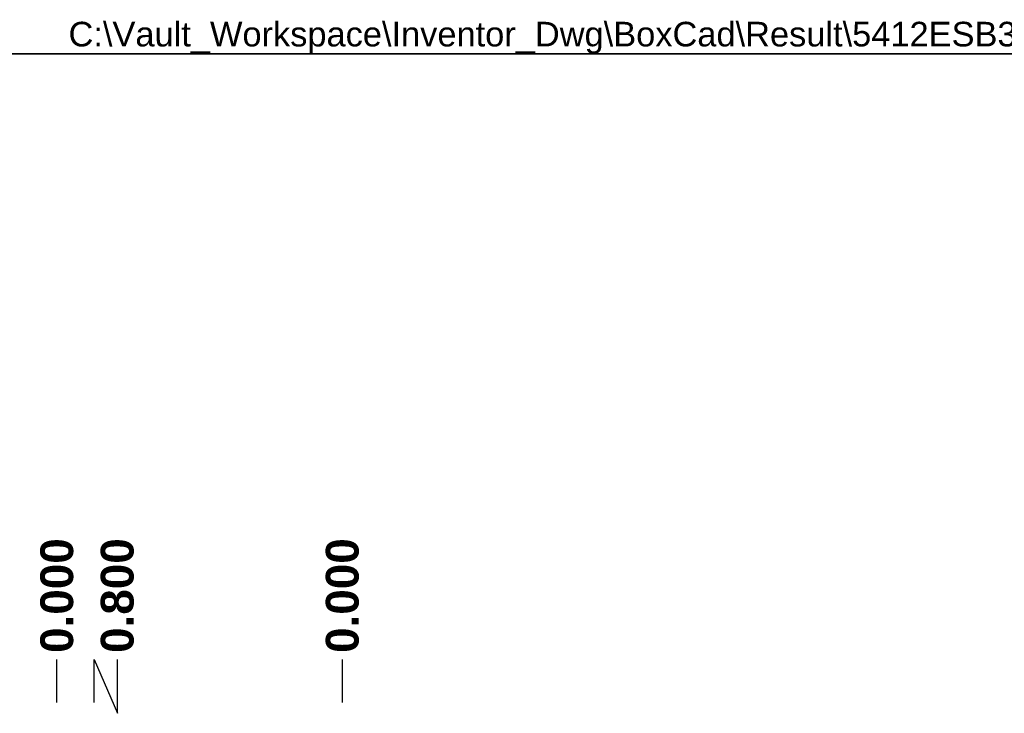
# Model space of a CAD drawing. Header units: inches. Extents: x 2 to 128, y 2 to 83.
# Tile 76 of 100: x 44 to 72, y 64 to 83. Entities that reach past the tile are written whole.
import ezdxf

# ---------------------------------------------------------------- set-up
doc = ezdxf.new("R2010")
doc.units = ezdxf.units.IN
doc.header["$LTSCALE"] = 7.686019
doc.header["$MEASUREMENT"] = 0
doc.layers.get('0').update_dxf_attribs({"lineweight": 25})
for name, color, linetype, lineweight in [('Dimensions(ANSI)', 7, 'Continuous', 25), ('Sketch Geometry(ANSI)', 7, 'Continuous', 25), ('Symbols(ANSI)', 7, 'Continuous', 25)]:
    doc.layers.add(name, color=color, linetype=linetype, lineweight=lineweight)
doc.styles.add('Current-ANSI', font='arial.ttf')
doc.styles.add('Dimension-ANSI', font='arialbd.ttf')
doc.dimstyles.new('INCH-ANSI-VERTICAL', dxfattribs={"dimscale": 7.686019, "dimtxt": 0.12, "dimasz": 0.098425, "dimexe": 0.04, "dimexo": 0.04, "dimgap": 0.031496, "dimtad": 0, "dimtih": 1, "dimtoh": 1, "dimdec": 3, "dimrnd": 1e-08, "dimzin": 0, "dimdsep": 46, "dimtxsty": 'Dimension-ANSI', "dimcen": 0.09, "dimdle": 0.312, "dimclrd": 179, "dimclre": 179, "dimclrt": 7, "dimadec": 1, "dimazin": 0, "dimtfac": 1, "dimtdec": 3, "dimtofl": 0, "dimtmove": 0, "dimatfit": 3, "dimfxl": 1, "dimtolj": 1, "dimtzin": 4, "dimlwd": 25, "dimlwe": 25, "dimarcsym": 0})

# ---------------------------------------------------------------- blocks, each defined once
blk = doc.blocks.new('*D16')
at = {"layer": 'Defpoints', "color": 0, "linetype": 'Continuous', "transparency": 16777216}
for p in [(53.324, 65.148), (53.324, 63.635), (53.324, 63.635)]:
    blk.add_point(p, dxfattribs=at)
at = {"layer": 'Dimensions(ANSI)', "color": 179, "linetype": 'Continuous', "lineweight": 25, "true_color": 0x262658, "transparency": 16777216}
blk.add_line((53.324, 63.943), (53.324, 65.148), dxfattribs=at)
at = {"layer": 'Dimensions(ANSI)', "color": 7, "linetype": 'Continuous', "lineweight": 25, "transparency": 16777216, "insert": (53.324, 66.944), "char_height": 0.9223, "attachment_point": 5, "rotation": 90, "style": 'Dimension-ANSI'}
blk.add_mtext('\\A1;0.000', dxfattribs=at)
blk = doc.blocks.new('*D17')
at = {"layer": 'Defpoints', "color": 0, "linetype": 'Continuous', "transparency": 16777216}
for p in [(84.659, 65.148), (53.324, 63.635), (84.659, 63.635)]:
    blk.add_point(p, dxfattribs=at)
at = {"layer": 'Dimensions(ANSI)', "color": 179, "linetype": 'Continuous', "lineweight": 25, "true_color": 0x262658, "transparency": 16777216}
blk.add_line((84.659, 63.943), (84.659, 65.148), dxfattribs=at)
at = {"layer": 'Dimensions(ANSI)', "color": 7, "linetype": 'Continuous', "lineweight": 25, "transparency": 16777216, "insert": (84.659, 67.316), "char_height": 0.9223, "attachment_point": 5, "rotation": 90, "style": 'Dimension-ANSI'}
blk.add_mtext('\\A1;23.918', dxfattribs=at)
blk = doc.blocks.new('*D20')
at = {"layer": 'Defpoints', "color": 0, "linetype": 'Continuous', "transparency": 16777216}
for p in [(45.303, 65.148), (45.303, 63.635), (45.303, 63.635)]:
    blk.add_point(p, dxfattribs=at)
at = {"layer": 'Dimensions(ANSI)', "color": 179, "linetype": 'Continuous', "lineweight": 25, "true_color": 0x262658, "transparency": 16777216}
blk.add_line((45.303, 63.943), (45.303, 65.148), dxfattribs=at)
at = {"layer": 'Dimensions(ANSI)', "color": 7, "linetype": 'Continuous', "lineweight": 25, "transparency": 16777216, "insert": (45.303, 66.944), "char_height": 0.9223, "attachment_point": 5, "rotation": 90, "style": 'Dimension-ANSI'}
blk.add_mtext('\\A1;0.000', dxfattribs=at)
blk = doc.blocks.new('*D21')
at = {"layer": 'Defpoints', "color": 0, "linetype": 'Continuous', "transparency": 16777216}
for p in [(47.001, 65.148), (45.303, 63.635), (46.351, 63.635)]:
    blk.add_point(p, dxfattribs=at)
at = {"layer": 'Dimensions(ANSI)', "color": 179, "linetype": 'Continuous', "lineweight": 25, "true_color": 0x262658, "transparency": 16777216}
for p, q in [((46.351, 63.943), (46.351, 65.148)), ((46.351, 65.148), (47.001, 63.635)), ((47.001, 63.635), (47.001, 65.148))]:
    blk.add_line(p, q, dxfattribs=at)
at = {"layer": 'Dimensions(ANSI)', "color": 7, "linetype": 'Continuous', "lineweight": 25, "transparency": 16777216, "insert": (47.001, 66.944), "char_height": 0.9223, "attachment_point": 5, "rotation": 90, "style": 'Dimension-ANSI'}
blk.add_mtext('\\A1;0.800', dxfattribs=at)
blk = doc.blocks.new('Borders 10_EXM - B (Inch)')
at = {"layer": 'Sketch Geometry(ANSI)', "linetype": 'Continuous', "lineweight": 35}
blk.add_line((16.3979, 10.6915), (0.5229, 10.6915), dxfattribs=at)
at = {"layer": 'Symbols(ANSI)', "color": 7, "style": 'Current-ANSI'}
blk.add_attdef('FILENAME_AND_PATH_001', (5.9364, 10.7181), '', height=0.09, dxfattribs=at)

msp = doc.modelspace()

# ---------------------------------------------------------------- block references
at = {"xscale": 7.68601940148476, "yscale": 7.68601940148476, "zscale": 7.68601940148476}
msp.add_blockref('Borders 10_EXM - B (Inch)', (0, 0), dxfattribs=at).add_auto_attribs({'FILENAME_AND_PATH_001': 'C:\\Vault_Workspace\\Inventor_Dwg\\BoxCad\\Result\\5412ESB302410\\5412ESB302410.idw'})

# ---------------------------------------------------------------- dimensions: what is measured, and where the dimension line sits
at = {"layer": 'Dimensions(ANSI)', "color": 179, "linetype": 'Continuous', "lineweight": 25, "true_color": 0x262658}
for feature_location, offset, origin, picture, middle in [((84.6587, 63.6352), (0, 1.513), (53.3241, 63.6352), '*D17', (84.6587, 67.3157)), ((45.3025366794, 63.6351649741), (0, 1.5129959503), (45.3025366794, 63.6351649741), '*D20', (45.3025366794, 66.9435922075)), ((46.3506, 63.6352), (0.6501, 1.513), (45.3025, 63.6352), '*D21', (47.0007, 66.9436)), ((53.3241361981, 63.6351649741), (0, 1.5129959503), (53.3241361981, 63.6351649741), '*D16', (53.3241361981, 66.9435922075))]:
    dim = msp.add_ordinate_dim(feature_location=feature_location, offset=offset, dtype=1, origin=origin, dimstyle='INCH-ANSI-VERTICAL', override={"dimgap": 0.031496, "dimtad": 0, "dimdec": 3, "dimlfac": 0.763311, "dimtol": 0, "dimlim": 0, "dimtp": 0, "dimtm": 0, "dimtdec": 3}, dxfattribs=at)
    dim.commit()
    dim.dimension.update_dxf_attribs({"geometry": picture, "text_midpoint": middle})

doc.saveas('drawing.dxf')
